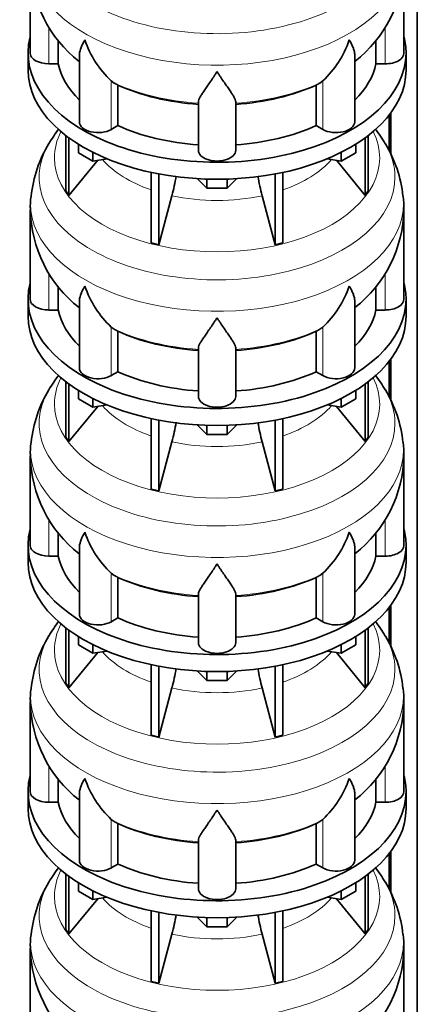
# Model space of a CAD drawing. Header units: millimetres. Extents: x 166 to 762, y -2950 to 2070.
# Tile 7 of 23: x 569 to 761, y -1870 to -1396. Entities that reach past the tile are written whole.
import ezdxf

# ---------------------------------------------------------------- set-up
doc = ezdxf.new("R2010")
doc.units = ezdxf.units.MM
doc.layers.add('LOW_134-14', color=7, linetype='Continuous')
doc.layers.add('VSI134_DIFFUSORE', color=7, linetype='Continuous')

# ---------------------------------------------------------------- blocks, each defined once
blk = doc.blocks.new('SE4')
at = {"layer": 'LOW_134-14', "color": 7, "linetype": 'Continuous', "lineweight": 35}
for p, q in [((760.76, -2682.26), (760.76, -1012.18)), ((747.26, -1441.86), (747.26, -1459.27)), ((748.01, -1440.87), (748.01, -1460.77)), ((747.26, -1560.25), (747.26, -1577.66)), ((748.01, -1559.26), (748.01, -1579.16)), ((747.26, -1678.65), (747.26, -1696.05)), ((748.01, -1677.66), (748.01, -1697.55)), ((747.26, -1797.04), (747.26, -1814.45)), ((748.01, -1796.05), (748.01, -1815.94))]:
    blk.add_line(p, q, dxfattribs=at)
at = {"layer": 'VSI134_DIFFUSORE', "color": 7, "linetype": 'Continuous', "lineweight": 35}
for p, q in [((574.33, -1369), (574.33, -1412.06)), ((754.33, -1412.06), (754.33, -1369)), ((587.86, -1417.26), (587.86, -1405.8)), ((740.8, -1405.87), (740.8, -1417.26)), ((573.33, -1412.06), (573.33, -1420.22)), ((598.06, -1412.96), (598.06, -1445.13)), ((730.61, -1445.13), (730.61, -1412.99)), ((755.33, -1420.22), (755.33, -1412.06)), ((583.33, -1417.26), (587.86, -1417.26)), ((740.8, -1417.26), (745.33, -1417.26)), ((614.84, -1426.51), (613.42, -1425.46)), ((616.62, -1446.95), (616.62, -1427.48)), ((712.04, -1427.48), (712.04, -1446.95)), ((715.24, -1425.46), (713.82, -1426.51)), ((655.33, -1458.83), (655.33, -1435.48)), ((673.33, -1458.83), (673.33, -1435.48)), ((613.42, -1448.8), (616.62, -1446.95)), ((712.04, -1446.95), (715.24, -1448.8)), ((591.5, -1451.73), (591.5, -1478.4)), ((593.03, -1452.87), (593.03, -1480.54)), ((735.63, -1452.87), (735.63, -1480.54)), ((737.16, -1451.73), (737.16, -1478.4)), ((597.58, -1459.99), (597.58, -1455.93)), ((731.09, -1459.99), (731.09, -1455.93)), ((604.52, -1463.99), (597.58, -1459.99)), ((604.52, -1463.99), (604.52, -1459.82)), ((611.34, -1462.94), (604.52, -1463.99)), ((724.15, -1463.99), (717.32, -1462.94)), ((724.15, -1463.99), (724.15, -1459.82)), ((731.09, -1459.99), (724.15, -1463.99)), ((593.03, -1480.54), (606.9, -1463.62)), ((721.77, -1463.62), (735.63, -1480.54)), ((632.64, -1469.47), (632.64, -1503.4)), ((636.33, -1470.21), (636.33, -1504.29)), ((659.42, -1477.12), (654.77, -1472.47)), ((659.42, -1477.12), (659.42, -1472.69)), ((673.89, -1472.47), (669.24, -1477.12)), ((669.24, -1477.12), (669.24, -1472.69)), ((692.33, -1470.21), (692.33, -1504.29)), ((696.03, -1469.47), (696.03, -1503.4)), ((669.24, -1477.12), (659.42, -1477.12)), ((591.5, -1478.4), (593.03, -1480.54)), ((636.33, -1504.29), (642.61, -1480.67)), ((686.06, -1480.67), (692.33, -1504.29)), ((735.63, -1480.54), (737.16, -1478.4)), ((574.33, -1487.4), (574.33, -1530.45)), ((754.33, -1530.45), (754.33, -1487.4)), ((632.64, -1503.4), (636.33, -1504.29)), ((692.33, -1504.29), (696.03, -1503.4)), ((587.86, -1535.65), (587.86, -1524.2)), ((740.8, -1524.27), (740.8, -1535.65)), ((573.33, -1530.45), (573.33, -1538.62)), ((598.06, -1531.36), (598.06, -1563.52)), ((730.61, -1563.52), (730.61, -1531.38)), ((755.33, -1538.62), (755.33, -1530.45)), ((583.33, -1535.65), (587.86, -1535.65)), ((740.8, -1535.65), (745.33, -1535.65)), ((614.84, -1544.9), (613.42, -1543.85)), ((616.62, -1565.35), (616.62, -1545.87)), ((712.04, -1545.87), (712.04, -1565.35)), ((715.24, -1543.85), (713.82, -1544.9)), ((655.33, -1577.22), (655.33, -1553.87)), ((673.33, -1577.22), (673.33, -1553.87)), ((613.42, -1567.19), (616.62, -1565.35)), ((712.04, -1565.35), (715.24, -1567.19)), ((591.5, -1570.12), (591.5, -1596.8)), ((593.03, -1571.27), (593.03, -1598.93)), ((735.63, -1571.27), (735.63, -1598.93)), ((737.16, -1570.12), (737.16, -1596.8)), ((597.58, -1578.38), (597.58, -1574.32)), ((731.09, -1578.38), (731.09, -1574.32)), ((604.52, -1582.38), (597.58, -1578.38)), ((604.52, -1582.38), (604.52, -1578.21)), ((611.34, -1581.33), (604.52, -1582.38)), ((724.15, -1582.38), (717.32, -1581.33)), ((724.15, -1582.38), (724.15, -1578.21)), ((731.09, -1578.38), (724.15, -1582.38)), ((593.03, -1598.93), (606.9, -1582.02)), ((721.77, -1582.02), (735.63, -1598.93)), ((632.64, -1587.87), (632.64, -1621.79)), ((636.33, -1588.61), (636.33, -1622.68)), ((659.42, -1595.52), (654.77, -1590.87)), ((659.42, -1595.52), (659.42, -1591.08)), ((673.89, -1590.87), (669.24, -1595.52)), ((669.24, -1595.52), (669.24, -1591.08)), ((692.33, -1588.61), (692.33, -1622.68)), ((696.03, -1587.87), (696.03, -1621.79)), ((669.24, -1595.52), (659.42, -1595.52)), ((591.5, -1596.8), (593.03, -1598.93)), ((636.33, -1622.68), (642.61, -1599.06)), ((686.06, -1599.06), (692.33, -1622.68)), ((735.63, -1598.93), (737.16, -1596.8)), ((574.33, -1605.79), (574.33, -1648.84)), ((754.33, -1648.84), (754.33, -1605.79)), ((632.64, -1621.79), (636.33, -1622.68)), ((692.33, -1622.68), (696.03, -1621.79)), ((587.86, -1654.04), (587.86, -1642.59)), ((740.8, -1642.66), (740.8, -1654.04)), ((573.33, -1648.84), (573.33, -1657.01)), ((598.06, -1649.75), (598.06, -1681.91)), ((730.61, -1681.91), (730.61, -1649.77)), ((755.33, -1657.01), (755.33, -1648.84)), ((583.33, -1654.04), (587.86, -1654.04)), ((740.8, -1654.04), (745.33, -1654.04)), ((614.84, -1663.29), (613.42, -1662.24)), ((616.62, -1683.74), (616.62, -1664.26)), ((712.04, -1664.26), (712.04, -1683.74)), ((715.24, -1662.24), (713.82, -1663.29)), ((655.33, -1695.61), (655.33, -1672.26)), ((673.33, -1695.61), (673.33, -1672.26)), ((613.42, -1685.59), (616.62, -1683.74)), ((712.04, -1683.74), (715.24, -1685.59)), ((591.5, -1688.51), (591.5, -1715.19)), ((593.03, -1689.66), (593.03, -1717.32)), ((735.63, -1689.66), (735.63, -1717.32)), ((737.16, -1688.51), (737.16, -1715.19)), ((597.58, -1696.77), (597.58, -1692.71)), ((731.09, -1696.77), (731.09, -1692.71)), ((604.52, -1700.78), (597.58, -1696.77)), ((604.52, -1700.78), (604.52, -1696.6)), ((611.34, -1699.72), (604.52, -1700.78)), ((724.15, -1700.78), (717.32, -1699.72)), ((724.15, -1700.78), (724.15, -1696.6)), ((731.09, -1696.77), (724.15, -1700.78)), ((593.03, -1717.32), (606.9, -1700.41)), ((721.77, -1700.41), (735.63, -1717.32)), ((632.64, -1706.26), (632.64, -1740.19)), ((636.33, -1707), (636.33, -1741.07)), ((659.42, -1713.91), (654.77, -1709.26)), ((659.42, -1713.91), (659.42, -1709.47)), ((673.89, -1709.26), (669.24, -1713.91)), ((669.24, -1713.91), (669.24, -1709.47)), ((692.33, -1707), (692.33, -1741.07)), ((696.03, -1706.26), (696.03, -1740.19)), ((669.24, -1713.91), (659.42, -1713.91)), ((591.5, -1715.19), (593.03, -1717.32)), ((636.33, -1741.07), (642.61, -1717.45)), ((686.06, -1717.45), (692.33, -1741.07)), ((735.63, -1717.32), (737.16, -1715.19)), ((574.33, -1724.18), (574.33, -1767.24)), ((754.33, -1767.24), (754.33, -1724.18)), ((632.64, -1740.19), (636.33, -1741.07)), ((692.33, -1741.07), (696.03, -1740.19)), ((587.86, -1772.43), (587.86, -1760.98)), ((740.8, -1761.05), (740.8, -1772.43)), ((573.33, -1767.24), (573.33, -1775.4)), ((598.06, -1768.14), (598.06, -1800.3)), ((730.61, -1800.3), (730.61, -1768.16)), ((755.33, -1775.4), (755.33, -1767.24)), ((583.33, -1772.43), (587.86, -1772.43)), ((740.8, -1772.43), (745.33, -1772.43)), ((614.84, -1781.68), (613.42, -1780.63)), ((616.62, -1802.13), (616.62, -1782.65)), ((712.04, -1782.65), (712.04, -1802.13)), ((715.24, -1780.63), (713.82, -1781.68)), ((655.33, -1814), (655.33, -1790.65)), ((673.33, -1814), (673.33, -1790.65)), ((613.42, -1803.98), (616.62, -1802.13)), ((712.04, -1802.13), (715.24, -1803.98)), ((591.5, -1806.9), (591.5, -1833.58)), ((593.03, -1808.05), (593.03, -1835.71)), ((735.63, -1808.05), (735.63, -1835.71)), ((737.16, -1806.9), (737.16, -1833.58)), ((597.58, -1815.16), (597.58, -1811.11)), ((731.09, -1815.16), (731.09, -1811.11)), ((604.52, -1819.17), (597.58, -1815.16)), ((604.52, -1819.17), (604.52, -1814.99)), ((611.34, -1818.11), (604.52, -1819.17)), ((724.15, -1819.17), (717.32, -1818.11)), ((724.15, -1819.17), (724.15, -1814.99)), ((731.09, -1815.16), (724.15, -1819.17)), ((593.03, -1835.71), (606.9, -1818.8)), ((721.77, -1818.8), (735.63, -1835.71)), ((632.64, -1824.65), (632.64, -1858.58)), ((636.33, -1825.39), (636.33, -1859.46)), ((659.42, -1832.3), (654.77, -1827.65)), ((659.42, -1832.3), (659.42, -1827.86)), ((673.89, -1827.65), (669.24, -1832.3)), ((669.24, -1832.3), (669.24, -1827.86)), ((692.33, -1825.39), (692.33, -1859.46)), ((696.03, -1824.65), (696.03, -1858.58)), ((669.24, -1832.3), (659.42, -1832.3)), ((591.5, -1833.58), (593.03, -1835.71)), ((636.33, -1859.46), (642.61, -1835.84)), ((686.06, -1835.84), (692.33, -1859.46)), ((735.63, -1835.71), (737.16, -1833.58)), ((574.33, -1842.57), (574.33, -1885.63)), ((754.33, -1885.63), (754.33, -1842.57)), ((632.64, -1858.58), (636.33, -1859.46)), ((692.33, -1859.46), (696.03, -1858.58))]:
    blk.add_line(p, q, dxfattribs=at)
at = {"layer": 'VSI134_DIFFUSORE', "color": 4, "linetype": 'Continuous', "lineweight": 9}
for p, q in [((583.33, -1417.26), (583.33, -1399.48)), ((745.33, -1417.26), (745.33, -1399.51)), ((613.42, -1448.8), (613.42, -1425.46)), ((715.24, -1448.8), (715.24, -1425.46)), ((583.33, -1535.65), (583.33, -1517.87)), ((745.33, -1535.65), (745.33, -1517.9)), ((613.42, -1567.19), (613.42, -1543.85)), ((715.24, -1567.19), (715.24, -1543.85)), ((583.33, -1654.04), (583.33, -1636.27)), ((745.33, -1654.04), (745.33, -1636.29)), ((613.42, -1685.59), (613.42, -1662.24)), ((715.24, -1685.59), (715.24, -1662.24)), ((583.33, -1772.43), (583.33, -1754.66)), ((745.33, -1772.43), (745.33, -1754.68)), ((613.42, -1803.98), (613.42, -1780.63)), ((715.24, -1803.98), (715.24, -1780.63))]:
    blk.add_line(p, q, dxfattribs=at)
at = {"layer": 'VSI134_DIFFUSORE', "color": 7, "linetype": 'Continuous', "lineweight": 35}
for centre, radius, start, end in [((635.66, -1367.89), 61.25, 181.0552, 231.9622), ((693.31, -1367.93), 60.97, 307.8007, 358.9875), ((645.92, -1390.5), 47.73, 198.6373, 227.0857), ((682.74, -1390.5), 47.73, 312.9143, 341.3628), ((622.75, -1414.11), 14.7, 237.4509, 245.3566), ((705.91, -1414.11), 14.7, 294.6434, 302.5491), ((643.73, -1491.72), 70.34, 142.12, 149.1712), ((686.95, -1490.01), 67.72, 30.4201, 37.7839), ((635.97, -1487.38), 61.49, 148.8661, 173.9754), ((693.08, -1487.33), 61.11, 6.0635, 31.1499), ((552.76, -1456.35), 93.08, 344.857, 350.765), ((774.59, -1456.56), 91.75, 189.274, 195.2315), ((605.25, -1485.88), 30.86, 170.7132, 182.8474), ((719.77, -1486.24), 34.52, 358.0789, 8.9105), ((635.66, -1486.28), 61.25, 181.0552, 231.9622), ((693.31, -1486.32), 60.97, 307.8007, 358.9875), ((645.92, -1508.89), 47.73, 198.6373, 227.0857), ((682.74, -1508.89), 47.73, 312.9143, 341.3628), ((622.75, -1532.51), 14.7, 237.4509, 245.3566), ((705.91, -1532.51), 14.7, 294.6434, 302.5491), ((643.73, -1610.11), 70.34, 142.12, 149.1712), ((686.95, -1608.41), 67.72, 30.4201, 37.8273), ((635.97, -1605.77), 61.49, 148.8661, 173.9754), ((693.08, -1605.72), 61.11, 6.0635, 31.1499), ((552.76, -1574.74), 93.08, 344.857, 350.765), ((774.59, -1574.95), 91.75, 189.274, 195.2315), ((605.25, -1604.27), 30.86, 170.7132, 182.8474), ((719.77, -1604.63), 34.52, 358.0789, 8.9105), ((635.66, -1604.68), 61.25, 181.0552, 231.9622), ((693.31, -1604.71), 60.97, 307.8007, 358.9875), ((645.92, -1627.28), 47.73, 198.6373, 227.0857), ((682.74, -1627.28), 47.73, 312.9143, 341.3628), ((622.75, -1650.9), 14.7, 237.4509, 245.3566), ((705.91, -1650.9), 14.7, 294.6434, 302.5491), ((643.73, -1728.51), 70.34, 142.12, 149.1712), ((686.95, -1726.8), 67.72, 30.4201, 37.7839), ((635.97, -1724.16), 61.49, 148.8661, 173.9754), ((693.08, -1724.11), 61.11, 6.0635, 31.1499), ((552.76, -1693.14), 93.08, 344.857, 350.765), ((774.59, -1693.34), 91.75, 189.274, 195.2315), ((605.25, -1722.66), 30.86, 170.7132, 182.8474), ((719.77, -1723.03), 34.52, 358.0789, 8.9105), ((635.66, -1723.07), 61.25, 181.0552, 231.9622), ((693.31, -1723.11), 60.97, 307.8007, 358.9875), ((645.92, -1745.67), 47.73, 198.6373, 227.0857), ((682.74, -1745.67), 47.73, 312.9143, 341.3628), ((622.75, -1769.29), 14.7, 237.4509, 245.3566), ((705.91, -1769.29), 14.7, 294.6434, 302.5491), ((643.73, -1846.9), 70.34, 142.12, 149.1712), ((686.95, -1845.19), 67.72, 30.4201, 37.7839), ((635.97, -1842.56), 61.49, 148.8661, 173.9754), ((693.08, -1842.5), 61.11, 6.0635, 31.1499), ((552.76, -1811.53), 93.08, 344.857, 350.765), ((774.59, -1811.74), 91.75, 189.274, 195.2315), ((605.25, -1841.05), 30.86, 170.7132, 182.8474), ((719.77, -1841.42), 34.52, 358.0789, 8.9105), ((635.66, -1841.46), 61.25, 181.0552, 231.9622), ((693.31, -1841.5), 60.97, 307.8007, 358.9875)]:
    blk.add_arc(centre, radius, start, end, dxfattribs=at)
at = {"layer": 'VSI134_DIFFUSORE', "color": 4, "linetype": 'Continuous', "lineweight": 9}
for centre, major_axis, start_param, end_param in [((664.33, -1353.29), (85.67, 0), 2.812965, 6.283185), ((664.33, -1366.04), (-89.83, 0), 0, 3.209638), ((664.33, -1390.59), (-79.5, 0), 0.898849, 1.457346), ((664.33, -1390.59), (79.5, 0), 4.82584, 5.384336), ((664.33, -1462.49), (-78.3, 0), 0, 3.425204), ((664.33, -1462.49), (-78.3, 0), 5.999574, 6.283185), ((664.33, -1471.68), (85.67, 0), 2.812965, 6.283185), ((664.33, -1471.68), (85.67, 0), 0, 0.328174), ((664.33, -1447.37), (-61.63, 0), 0.463231, 1.030574), ((664.33, -1447.37), (61.63, 0), 5.252612, 5.819954), ((664.33, -1484.43), (-89.83, 0), 0, 3.209638), ((664.33, -1484.43), (-89.83, 0), 6.215694, 6.283185), ((664.33, -1447.37), (-61.63, 0), 1.210556, 1.931037), ((664.33, -1508.98), (-79.5, 0), 0.898849, 1.457346), ((664.33, -1508.98), (79.5, 0), 4.82584, 5.384336), ((664.33, -1580.88), (-78.3, 0), 0, 3.425204), ((664.33, -1580.88), (-78.3, 0), 5.999574, 6.283185), ((664.33, -1590.07), (85.67, 0), 2.812965, 6.283185), ((664.33, -1590.07), (85.67, 0), 0, 0.328174), ((664.33, -1565.76), (-61.63, 0), 0.463231, 1.030574), ((664.33, -1565.76), (61.63, 0), 5.252612, 5.819954), ((664.33, -1602.83), (-89.83, 0), 0, 3.209638), ((664.33, -1602.83), (-89.83, 0), 6.215694, 6.283185), ((664.33, -1565.76), (-61.63, 0), 1.210556, 1.931037), ((664.33, -1627.37), (-79.5, 0), 0.898849, 1.457346), ((664.33, -1627.37), (79.5, 0), 4.82584, 5.384336), ((664.33, -1699.27), (-78.3, 0), 0, 3.425204), ((664.33, -1699.27), (-78.3, 0), 5.999574, 6.283185), ((664.33, -1708.46), (85.67, 0), 2.812965, 6.283185), ((664.33, -1708.46), (85.67, 0), 0, 0.328174), ((664.33, -1684.15), (-61.63, 0), 0.463231, 1.030574), ((664.33, -1684.15), (61.63, 0), 5.252612, 5.819954), ((664.33, -1721.22), (-89.83, 0), 0, 3.209638), ((664.33, -1721.22), (-89.83, 0), 6.215694, 6.283185), ((664.33, -1684.15), (-61.63, 0), 1.210556, 1.931037), ((664.33, -1745.76), (-79.5, 0), 0.898849, 1.457346), ((664.33, -1745.76), (79.5, 0), 4.82584, 5.384336), ((664.33, -1817.66), (-78.3, 0), 0, 3.425204), ((664.33, -1817.66), (-78.3, 0), 5.999574, 6.283185), ((664.33, -1826.85), (85.67, 0), 2.812965, 6.283185), ((664.33, -1826.85), (85.67, 0), 0, 0.328174), ((664.33, -1802.54), (-61.63, 0), 0.463231, 1.030574), ((664.33, -1802.54), (61.63, 0), 5.252612, 5.819954), ((664.33, -1839.61), (-89.83, 0), 0, 3.209638), ((664.33, -1839.61), (-89.83, 0), 6.215694, 6.283185), ((664.33, -1802.54), (-61.63, 0), 1.210556, 1.931037)]:
    blk.add_ellipse(centre, major_axis=major_axis, ratio=0.57735, start_param=start_param, end_param=end_param, dxfattribs=at)
at = {"layer": 'VSI134_DIFFUSORE', "color": 7, "linetype": 'Continuous', "lineweight": 35}
for centre, major_axis, start_param, end_param in [((664.33, -1412.06), (91, 0), 2.993207, 6.283185), ((664.33, -1412.06), (91, 0), 0, 0.148386), ((583.33, -1412.06), (9, 0), 3.141593, 4.712389), ((745.33, -1412.06), (-9, 0), 1.570796, 3.141593), ((664.33, -1420.22), (-91, 0), 0, 3.141593), ((664.33, -1412.06), (-77, 0), 0.117151, 0.534109), ((664.33, -1412.06), (77, 0), 5.749077, 6.166034), ((664.33, -1392.58), (-77, 0), 0.902549, 1.453645), ((664.33, -1392.58), (77, 0), 4.82954, 5.380636), ((607.06, -1445.13), (9, 0), 3.141593, 5.497787), ((664.33, -1412.06), (-77, 0), 0.902549, 1.453645), ((664.33, -1412.06), (77, 0), 4.82954, 5.380636), ((721.61, -1445.13), (-9, 0), 0.785398, 3.141593), ((664.33, -1458.83), (-9, 0), 0, 3.141593), ((664.33, -1530.45), (91, 0), 2.993207, 6.283185), ((664.33, -1530.45), (91, 0), 0, 0.148386), ((583.33, -1530.45), (9, 0), 3.141593, 4.712389), ((745.33, -1530.45), (-9, 0), 1.570796, 3.141593), ((664.33, -1538.62), (-91, 0), 0, 3.141593), ((664.33, -1530.45), (-77, 0), 0.117151, 0.534109), ((664.33, -1530.45), (77, 0), 5.749077, 6.166034), ((664.33, -1510.98), (-77, 0), 0.902549, 1.453645), ((664.33, -1510.98), (77, 0), 4.82954, 5.380636), ((607.06, -1563.52), (9, 0), 3.141593, 5.497787), ((664.33, -1530.45), (-77, 0), 0.902549, 1.453645), ((664.33, -1530.45), (77, 0), 4.82954, 5.380636), ((721.61, -1563.52), (-9, 0), 0.785398, 3.141593), ((664.33, -1577.22), (-9, 0), 0, 3.141593), ((664.33, -1648.84), (91, 0), 2.993207, 6.283185), ((664.33, -1648.84), (91, 0), 0, 0.148386), ((583.33, -1648.84), (9, 0), 3.141593, 4.712389), ((745.33, -1648.84), (-9, 0), 1.570796, 3.141593), ((664.33, -1657.01), (-91, 0), 0, 3.141593), ((664.33, -1648.84), (-77, 0), 0.117151, 0.534109), ((664.33, -1648.84), (77, 0), 5.749077, 6.166034), ((664.33, -1629.37), (-77, 0), 0.902549, 1.453645), ((664.33, -1629.37), (77, 0), 4.82954, 5.380636), ((607.06, -1681.91), (9, 0), 3.141593, 5.497787), ((664.33, -1648.84), (-77, 0), 0.902549, 1.453645), ((664.33, -1648.84), (77, 0), 4.82954, 5.380636), ((721.61, -1681.91), (-9, 0), 0.785398, 3.141593), ((664.33, -1695.61), (-9, 0), 0, 3.141593), ((664.33, -1767.24), (91, 0), 2.993207, 6.283185), ((664.33, -1767.24), (91, 0), 0, 0.148386), ((583.33, -1767.24), (9, 0), 3.141593, 4.712389), ((745.33, -1767.24), (-9, 0), 1.570796, 3.141593), ((664.33, -1775.4), (-91, 0), 0, 3.141593), ((664.33, -1767.24), (-77, 0), 0.117151, 0.534109), ((664.33, -1767.24), (77, 0), 5.749077, 6.166034), ((664.33, -1747.76), (-77, 0), 0.902549, 1.453645), ((664.33, -1747.76), (77, 0), 4.82954, 5.380636), ((607.06, -1800.3), (9, 0), 3.141593, 5.497787), ((664.33, -1767.24), (-77, 0), 0.902549, 1.453645), ((664.33, -1767.24), (77, 0), 4.82954, 5.380636), ((721.61, -1800.3), (-9, 0), 0.785398, 3.141593), ((664.33, -1814), (-9, 0), 0, 3.141593)]:
    blk.add_ellipse(centre, major_axis=major_axis, ratio=0.57735, start_param=start_param, end_param=end_param, dxfattribs=at)
for points, knots in [([(598.06, -1412.99), (598.06, -1412.83), (598.06, -1412.67), (598.15, -1411.49), (598.43, -1410.44), (599.1, -1408.76), (599.37, -1408.19), (599.82, -1407.3), (599.98, -1407), (600.24, -1406.54), (600.37, -1406.3), (600.51, -1406.07), (600.6, -1405.91), (600.65, -1405.83), (600.69, -1405.75)], [0.4600931, 0.4600931, 0.4600931, 0.4600931, 0.5, 0.5, 0.75, 0.75, 0.875, 0.875, 0.9375, 0.9375, 0.96875, 0.984375, 0.984375, 1, 1, 1, 1]), ([(730.61, -1413), (730.61, -1412.84), (730.6, -1412.69), (730.56, -1412.03), (730.47, -1411.51), (730.2, -1410.45), (730.02, -1409.9), (729.57, -1408.78), (729.3, -1408.2), (728.84, -1407.3), (728.68, -1407), (728.43, -1406.54), (728.34, -1406.38), (728.16, -1406.07), (728.07, -1405.91), (727.97, -1405.75)], [0.4604904, 0.4604904, 0.4604904, 0.4604904, 0.5, 0.5, 0.625, 0.625, 0.75, 0.75, 0.875, 0.875, 0.9375, 0.9375, 0.96875, 0.96875, 1, 1, 1, 1]), ([(664.33, -1420.97), (664.2, -1421.18), (664.07, -1421.4), (663.8, -1421.82), (663.67, -1422.02), (663.27, -1422.64), (663.01, -1423.05), (662.22, -1424.24), (661.7, -1425), (660.69, -1426.48), (660.19, -1427.19), (659.25, -1428.54), (658.8, -1429.19), (657.95, -1430.41), (657.55, -1430.99), (657.01, -1431.81), (656.84, -1432.07), (656.52, -1432.59), (656.37, -1432.84), (655.96, -1433.56), (655.73, -1434), (655.42, -1434.8), (655.33, -1435.16), (655.33, -1435.48)], [0, 0, 0, 0, 0.03125, 0.03125, 0.0625, 0.0625, 0.125, 0.125, 0.25, 0.25, 0.375, 0.375, 0.5, 0.5, 0.625, 0.625, 0.6875, 0.6875, 0.75, 0.75, 0.875, 0.875, 1, 1, 1, 1]), ([(673.33, -1435.48), (673.33, -1435.16), (673.24, -1434.8), (672.93, -1434), (672.71, -1433.56), (672.3, -1432.84), (672.15, -1432.59), (671.82, -1432.08), (671.65, -1431.81), (671.11, -1430.99), (670.72, -1430.41), (669.87, -1429.19), (669.42, -1428.55), (668.47, -1427.2), (667.98, -1426.48), (666.96, -1425.01), (666.45, -1424.24), (665.66, -1423.05), (665.4, -1422.64), (665, -1422.02), (664.86, -1421.82), (664.6, -1421.4), (664.46, -1421.18), (664.33, -1420.97)], [0, 0, 0, 0, 0.125, 0.125, 0.25, 0.25, 0.3125, 0.3125, 0.375, 0.375, 0.5, 0.5, 0.625, 0.625, 0.75, 0.75, 0.875, 0.875, 0.9375, 0.9375, 0.96875, 0.96875, 1, 1, 1, 1]), ([(598.06, -1531.38), (598.06, -1531.22), (598.06, -1531.06), (598.15, -1529.88), (598.43, -1528.83), (599.1, -1527.16), (599.37, -1526.58), (599.82, -1525.69), (599.98, -1525.39), (600.24, -1524.93), (600.37, -1524.7), (600.51, -1524.46), (600.6, -1524.3), (600.65, -1524.22), (600.69, -1524.14)], [0.4600931, 0.4600931, 0.4600931, 0.4600931, 0.5, 0.5, 0.75, 0.75, 0.875, 0.875, 0.9375, 0.9375, 0.96875, 0.984375, 0.984375, 1, 1, 1, 1]), ([(730.61, -1531.39), (730.61, -1531.24), (730.6, -1531.08), (730.56, -1530.42), (730.47, -1529.91), (730.2, -1528.85), (730.02, -1528.3), (729.57, -1527.17), (729.3, -1526.59), (728.84, -1525.69), (728.68, -1525.39), (728.43, -1524.93), (728.34, -1524.77), (728.16, -1524.46), (728.07, -1524.3), (727.97, -1524.14)], [0.4604904, 0.4604904, 0.4604904, 0.4604904, 0.5, 0.5, 0.625, 0.625, 0.75, 0.75, 0.875, 0.875, 0.9375, 0.9375, 0.96875, 0.96875, 1, 1, 1, 1]), ([(664.33, -1539.36), (664.2, -1539.58), (664.07, -1539.79), (663.8, -1540.21), (663.67, -1540.42), (663.27, -1541.03), (663.01, -1541.44), (662.22, -1542.63), (661.7, -1543.39), (660.69, -1544.87), (660.19, -1545.58), (659.25, -1546.94), (658.8, -1547.58), (657.95, -1548.8), (657.55, -1549.38), (657.01, -1550.2), (656.84, -1550.47), (656.52, -1550.98), (656.37, -1551.23), (655.96, -1551.95), (655.73, -1552.39), (655.42, -1553.19), (655.33, -1553.55), (655.33, -1553.87)], [0, 0, 0, 0, 0.03125, 0.03125, 0.0625, 0.0625, 0.125, 0.125, 0.25, 0.25, 0.375, 0.375, 0.5, 0.5, 0.625, 0.625, 0.6875, 0.6875, 0.75, 0.75, 0.875, 0.875, 1, 1, 1, 1]), ([(673.33, -1553.87), (673.33, -1553.55), (673.24, -1553.19), (672.93, -1552.39), (672.71, -1551.95), (672.3, -1551.23), (672.15, -1550.98), (671.82, -1550.47), (671.65, -1550.2), (671.11, -1549.38), (670.72, -1548.8), (669.87, -1547.58), (669.42, -1546.94), (668.47, -1545.59), (667.98, -1544.88), (666.96, -1543.4), (666.45, -1542.63), (665.66, -1541.44), (665.4, -1541.03), (665, -1540.42), (664.86, -1540.21), (664.6, -1539.79), (664.46, -1539.58), (664.33, -1539.36)], [0, 0, 0, 0, 0.125, 0.125, 0.25, 0.25, 0.3125, 0.3125, 0.375, 0.375, 0.5, 0.5, 0.625, 0.625, 0.75, 0.75, 0.875, 0.875, 0.9375, 0.9375, 0.96875, 0.96875, 1, 1, 1, 1]), ([(598.06, -1649.77), (598.06, -1649.61), (598.06, -1649.45), (598.15, -1648.27), (598.43, -1647.22), (599.1, -1645.55), (599.37, -1644.97), (599.82, -1644.08), (599.98, -1643.78), (600.24, -1643.32), (600.37, -1643.09), (600.51, -1642.85), (600.6, -1642.69), (600.65, -1642.61), (600.69, -1642.54)], [0.4600931, 0.4600931, 0.4600931, 0.4600931, 0.5, 0.5, 0.75, 0.75, 0.875, 0.875, 0.9375, 0.9375, 0.96875, 0.984375, 0.984375, 1, 1, 1, 1]), ([(730.61, -1649.78), (730.61, -1649.63), (730.6, -1649.47), (730.56, -1648.81), (730.47, -1648.3), (730.2, -1647.24), (730.02, -1646.69), (729.57, -1645.56), (729.3, -1644.98), (728.84, -1644.09), (728.68, -1643.78), (728.43, -1643.32), (728.34, -1643.17), (728.16, -1642.85), (728.07, -1642.69), (727.97, -1642.54)], [0.4604904, 0.4604904, 0.4604904, 0.4604904, 0.5, 0.5, 0.625, 0.625, 0.75, 0.75, 0.875, 0.875, 0.9375, 0.9375, 0.96875, 0.96875, 1, 1, 1, 1]), ([(664.33, -1657.76), (664.2, -1657.97), (664.07, -1658.18), (663.8, -1658.6), (663.67, -1658.81), (663.27, -1659.42), (663.01, -1659.83), (662.22, -1661.02), (661.7, -1661.79), (660.69, -1663.26), (660.19, -1663.98), (659.25, -1665.33), (658.8, -1665.97), (657.95, -1667.19), (657.55, -1667.77), (657.01, -1668.59), (656.84, -1668.86), (656.52, -1669.37), (656.37, -1669.62), (655.96, -1670.34), (655.73, -1670.78), (655.42, -1671.58), (655.33, -1671.94), (655.33, -1672.26)], [0, 0, 0, 0, 0.03125, 0.03125, 0.0625, 0.0625, 0.125, 0.125, 0.25, 0.25, 0.375, 0.375, 0.5, 0.5, 0.625, 0.625, 0.6875, 0.6875, 0.75, 0.75, 0.875, 0.875, 1, 1, 1, 1]), ([(673.33, -1672.26), (673.33, -1671.94), (673.24, -1671.58), (672.93, -1670.78), (672.71, -1670.34), (672.3, -1669.63), (672.15, -1669.37), (671.82, -1668.86), (671.65, -1668.59), (671.11, -1667.77), (670.72, -1667.2), (669.87, -1665.97), (669.42, -1665.33), (668.47, -1663.98), (667.98, -1663.27), (666.96, -1661.79), (666.45, -1661.02), (665.66, -1659.83), (665.4, -1659.43), (665, -1658.81), (664.86, -1658.6), (664.6, -1658.18), (664.46, -1657.97), (664.33, -1657.76)], [0, 0, 0, 0, 0.125, 0.125, 0.25, 0.25, 0.3125, 0.3125, 0.375, 0.375, 0.5, 0.5, 0.625, 0.625, 0.75, 0.75, 0.875, 0.875, 0.9375, 0.9375, 0.96875, 0.96875, 1, 1, 1, 1]), ([(598.06, -1768.16), (598.06, -1768), (598.06, -1767.84), (598.15, -1766.66), (598.43, -1765.61), (599.1, -1763.94), (599.37, -1763.37), (599.82, -1762.47), (599.98, -1762.17), (600.24, -1761.71), (600.37, -1761.48), (600.51, -1761.24), (600.6, -1761.09), (600.65, -1761.01), (600.69, -1760.93)], [0.4600931, 0.4600931, 0.4600931, 0.4600931, 0.5, 0.5, 0.75, 0.75, 0.875, 0.875, 0.9375, 0.9375, 0.96875, 0.984375, 0.984375, 1, 1, 1, 1]), ([(730.61, -1768.18), (730.61, -1768.02), (730.6, -1767.86), (730.56, -1767.2), (730.47, -1766.69), (730.2, -1765.63), (730.02, -1765.08), (729.57, -1763.95), (729.3, -1763.37), (728.84, -1762.48), (728.68, -1762.18), (728.43, -1761.71), (728.34, -1761.56), (728.16, -1761.24), (728.07, -1761.09), (727.97, -1760.93)], [0.4604904, 0.4604904, 0.4604904, 0.4604904, 0.5, 0.5, 0.625, 0.625, 0.75, 0.75, 0.875, 0.875, 0.9375, 0.9375, 0.96875, 0.96875, 1, 1, 1, 1]), ([(664.33, -1776.15), (664.2, -1776.36), (664.07, -1776.57), (663.8, -1776.99), (663.67, -1777.2), (663.27, -1777.82), (663.01, -1778.22), (662.22, -1779.41), (661.7, -1780.18), (660.69, -1781.66), (660.19, -1782.37), (659.25, -1783.72), (658.8, -1784.36), (657.95, -1785.58), (657.55, -1786.16), (657.01, -1786.98), (656.84, -1787.25), (656.52, -1787.77), (656.37, -1788.02), (655.96, -1788.74), (655.73, -1789.17), (655.42, -1789.97), (655.33, -1790.33), (655.33, -1790.65)], [0, 0, 0, 0, 0.03125, 0.03125, 0.0625, 0.0625, 0.125, 0.125, 0.25, 0.25, 0.375, 0.375, 0.5, 0.5, 0.625, 0.625, 0.6875, 0.6875, 0.75, 0.75, 0.875, 0.875, 1, 1, 1, 1]), ([(673.33, -1790.65), (673.33, -1790.33), (673.24, -1789.97), (672.93, -1789.18), (672.71, -1788.74), (672.3, -1788.02), (672.15, -1787.77), (671.82, -1787.25), (671.65, -1786.99), (671.11, -1786.17), (670.72, -1785.59), (669.87, -1784.37), (669.42, -1783.72), (668.47, -1782.37), (667.98, -1781.66), (666.96, -1780.18), (666.45, -1779.42), (665.66, -1778.22), (665.4, -1777.82), (665, -1777.2), (664.86, -1776.99), (664.6, -1776.57), (664.46, -1776.36), (664.33, -1776.15)], [0, 0, 0, 0, 0.125, 0.125, 0.25, 0.25, 0.3125, 0.3125, 0.375, 0.375, 0.5, 0.5, 0.625, 0.625, 0.75, 0.75, 0.875, 0.875, 0.9375, 0.9375, 0.96875, 0.96875, 1, 1, 1, 1])]:
    blk.add_open_spline(points, degree=3, knots=knots, dxfattribs=at)

msp = doc.modelspace()

# ---------------------------------------------------------------- block references
msp.add_blockref('SE4', (0, 0))

doc.saveas('drawing.dxf')
